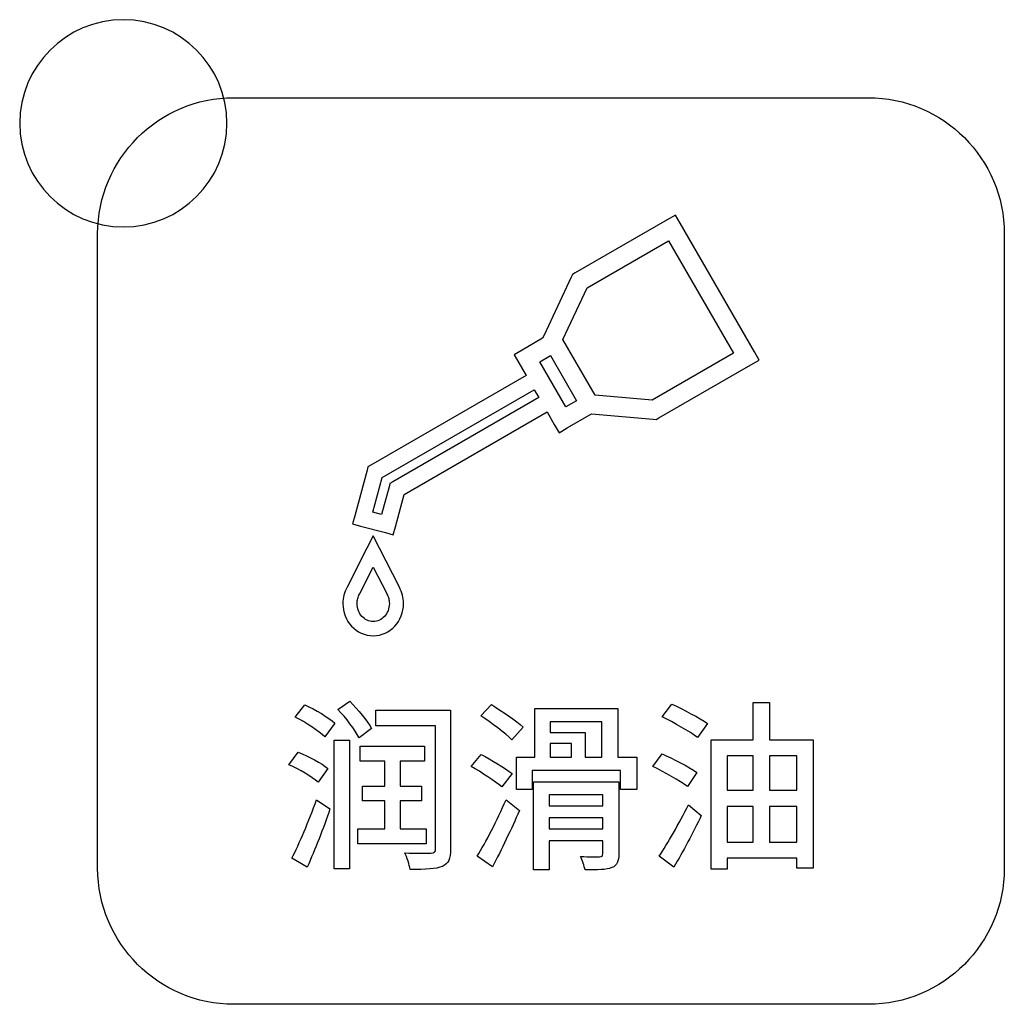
# Model space of a CAD drawing. Header units: millimetres. Extents: x 7099 to 9560, y -2357 to -1635.
# Tile 11 of 85: x 7365 to 7384, y -2116 to -2097. Entities that reach past the tile are written whole.
import ezdxf

# ---------------------------------------------------------------- set-up
doc = ezdxf.new("R2010")
doc.units = ezdxf.units.MM
doc.header["$LTSCALE"] = 3

msp = doc.modelspace()

# ---------------------------------------------------------------- linework, layer by layer
at = {"linetype": 'Continuous', "lineweight": 30}
for points, knots in [([(7367.177, -2096.566), (7368.282, -2096.566), (7369.177, -2097.461), (7369.177, -2098.566), (7369.177, -2098.566), (7369.177, -2099.67), (7368.282, -2100.566), (7367.177, -2100.566), (7367.177, -2100.566), (7366.073, -2100.566), (7365.177, -2099.67), (7365.177, -2098.566), (7365.177, -2098.566), (7365.177, -2097.461), (7366.073, -2096.566), (7367.177, -2096.566)], [0, 0, 0, 0, 0.2, 0.2, 0.2, 0.2, 0.4, 0.4, 0.4, 0.4, 0.6, 0.6, 0.6, 0.6, 1, 1, 1, 1]), ([(7369.307, -2115.571), (7369.307, -2115.571), (7381.557, -2115.571), (7381.557, -2115.571), (7381.557, -2115.571), (7383.001, -2115.571), (7384.182, -2114.389), (7384.182, -2112.946), (7384.182, -2112.946), (7384.182, -2112.946), (7384.182, -2100.696), (7384.182, -2100.696), (7384.182, -2100.696), (7384.182, -2099.252), (7383.001, -2098.071), (7381.557, -2098.071), (7381.557, -2098.071), (7381.557, -2098.071), (7369.307, -2098.071), (7369.307, -2098.071), (7369.307, -2098.071), (7367.863, -2098.071), (7366.682, -2099.252), (7366.682, -2100.696), (7366.682, -2100.696), (7366.682, -2100.696), (7366.682, -2112.946), (7366.682, -2112.946), (7366.682, -2112.946), (7366.682, -2114.389), (7367.863, -2115.571), (7369.307, -2115.571)], [0, 0, 0, 0, 0.111111, 0.111111, 0.111111, 0.111111, 0.222222, 0.222222, 0.222222, 0.222222, 0.333333, 0.333333, 0.333333, 0.333333, 0.444444, 0.444444, 0.444444, 0.444444, 0.555556, 0.555556, 0.555556, 0.555556, 0.666667, 0.666667, 0.666667, 0.666667, 0.777778, 0.777778, 0.777778, 0.777778, 1, 1, 1, 1]), ([(7377.407, -2104.277), (7377.407, -2104.277), (7376.214, -2104.175), (7376.214, -2104.175), (7376.214, -2104.175), (7376.214, -2104.175), (7375.744, -2104.446), (7375.744, -2104.446), (7375.744, -2104.446), (7375.744, -2104.446), (7375.587, -2104.537), (7375.587, -2104.537), (7375.587, -2104.537), (7375.587, -2104.537), (7375.496, -2104.379), (7375.496, -2104.379), (7375.496, -2104.379), (7375.496, -2104.379), (7375.356, -2104.137), (7375.356, -2104.137), (7375.356, -2104.137), (7375.356, -2104.137), (7372.597, -2105.73), (7372.597, -2105.73), (7372.597, -2105.73), (7372.597, -2105.73), (7372.43, -2106.354), (7372.43, -2106.354), (7372.43, -2106.354), (7372.43, -2106.354), (7372.388, -2106.508), (7372.388, -2106.508), (7372.388, -2106.508), (7372.388, -2106.508), (7372.235, -2106.467), (7372.235, -2106.467), (7372.235, -2106.467), (7372.235, -2106.467), (7371.758, -2106.339), (7371.758, -2106.339), (7371.758, -2106.339), (7371.758, -2106.339), (7371.604, -2106.298), (7371.604, -2106.298), (7371.604, -2106.298), (7371.604, -2106.298), (7371.645, -2106.144), (7371.645, -2106.144), (7371.645, -2106.144), (7371.645, -2106.144), (7371.882, -2105.259), (7371.882, -2105.259), (7371.882, -2105.259), (7371.882, -2105.259), (7371.899, -2105.195), (7371.899, -2105.195), (7371.899, -2105.195), (7371.899, -2105.195), (7371.956, -2105.162), (7371.956, -2105.162), (7371.956, -2105.162), (7371.956, -2105.162), (7374.95, -2103.434), (7374.95, -2103.434), (7374.95, -2103.434), (7374.95, -2103.434), (7374.81, -2103.191), (7374.81, -2103.191), (7374.81, -2103.191), (7374.81, -2103.191), (7374.719, -2103.034), (7374.719, -2103.034), (7374.719, -2103.034), (7374.719, -2103.034), (7374.877, -2102.943), (7374.877, -2102.943), (7374.877, -2102.943), (7374.877, -2102.943), (7375.27, -2102.716), (7375.27, -2102.716), (7375.27, -2102.716), (7375.27, -2102.716), (7375.292, -2102.67), (7375.292, -2102.67), (7375.292, -2102.67), (7375.292, -2102.67), (7375.824, -2101.535), (7375.824, -2101.535), (7375.824, -2101.535), (7375.824, -2101.535), (7375.848, -2101.483), (7375.848, -2101.483), (7375.848, -2101.483), (7375.848, -2101.483), (7375.897, -2101.454), (7375.897, -2101.454), (7375.897, -2101.454), (7375.897, -2101.454), (7377.676, -2100.428), (7377.676, -2100.428), (7377.676, -2100.428), (7377.676, -2100.428), (7377.833, -2100.337), (7377.833, -2100.337), (7377.833, -2100.337), (7377.833, -2100.337), (7377.925, -2100.495), (7377.925, -2100.495), (7377.925, -2100.495), (7377.925, -2100.495), (7379.358, -2102.978), (7379.358, -2102.978), (7379.358, -2102.978), (7379.358, -2102.978), (7379.449, -2103.135), (7379.449, -2103.135), (7379.449, -2103.135), (7379.449, -2103.135), (7379.291, -2103.226), (7379.291, -2103.226), (7379.291, -2103.226), (7379.291, -2103.226), (7377.513, -2104.253), (7377.513, -2104.253), (7377.513, -2104.253), (7377.513, -2104.253), (7377.463, -2104.282), (7377.463, -2104.282), (7377.463, -2104.282), (7377.463, -2104.282), (7377.407, -2104.277), (7377.407, -2104.277)], [0, 0, 0, 0, 0.029412, 0.029412, 0.029412, 0.029412, 0.058824, 0.058824, 0.058824, 0.058824, 0.088235, 0.088235, 0.088235, 0.088235, 0.117647, 0.117647, 0.117647, 0.117647, 0.147059, 0.147059, 0.147059, 0.147059, 0.176471, 0.176471, 0.176471, 0.176471, 0.205882, 0.205882, 0.205882, 0.205882, 0.235294, 0.235294, 0.235294, 0.235294, 0.264706, 0.264706, 0.264706, 0.264706, 0.294118, 0.294118, 0.294118, 0.294118, 0.323529, 0.323529, 0.323529, 0.323529, 0.352941, 0.352941, 0.352941, 0.352941, 0.382353, 0.382353, 0.382353, 0.382353, 0.411765, 0.411765, 0.411765, 0.411765, 0.441176, 0.441176, 0.441176, 0.441176, 0.470588, 0.470588, 0.470588, 0.470588, 0.5, 0.5, 0.5, 0.5, 0.529412, 0.529412, 0.529412, 0.529412, 0.558824, 0.558824, 0.558824, 0.558824, 0.588235, 0.588235, 0.588235, 0.588235, 0.617647, 0.617647, 0.617647, 0.617647, 0.647059, 0.647059, 0.647059, 0.647059, 0.676471, 0.676471, 0.676471, 0.676471, 0.705882, 0.705882, 0.705882, 0.705882, 0.735294, 0.735294, 0.735294, 0.735294, 0.764706, 0.764706, 0.764706, 0.764706, 0.794118, 0.794118, 0.794118, 0.794118, 0.823529, 0.823529, 0.823529, 0.823529, 0.852941, 0.852941, 0.852941, 0.852941, 0.882353, 0.882353, 0.882353, 0.882353, 0.911765, 0.911765, 0.911765, 0.911765, 0.941176, 0.941176, 0.941176, 0.941176, 1, 1, 1, 1]), ([(7376.283, -2103.815), (7376.283, -2103.815), (7377.382, -2103.909), (7377.382, -2103.909), (7377.382, -2103.909), (7377.382, -2103.909), (7378.952, -2103.002), (7378.952, -2103.002), (7378.952, -2103.002), (7378.952, -2103.002), (7377.7, -2100.834), (7377.7, -2100.834), (7377.7, -2100.834), (7377.7, -2100.834), (7376.129, -2101.741), (7376.129, -2101.741), (7376.129, -2101.741), (7376.129, -2101.741), (7375.662, -2102.738), (7375.662, -2102.738), (7375.662, -2102.738), (7375.662, -2102.738), (7376.283, -2103.815), (7376.283, -2103.815)], [0, 0, 0, 0, 0.142857, 0.142857, 0.142857, 0.142857, 0.285714, 0.285714, 0.285714, 0.285714, 0.428571, 0.428571, 0.428571, 0.428571, 0.571429, 0.571429, 0.571429, 0.571429, 0.714286, 0.714286, 0.714286, 0.714286, 1, 1, 1, 1]), ([(7375.925, -2103.922), (7375.925, -2103.922), (7375.421, -2103.049), (7375.421, -2103.049), (7375.421, -2103.049), (7375.421, -2103.049), (7375.216, -2103.167), (7375.216, -2103.167), (7375.216, -2103.167), (7375.216, -2103.167), (7375.72, -2104.04), (7375.72, -2104.04), (7375.72, -2104.04), (7375.72, -2104.04), (7375.925, -2103.922), (7375.925, -2103.922)], [0, 0, 0, 0, 0.2, 0.2, 0.2, 0.2, 0.4, 0.4, 0.4, 0.4, 0.6, 0.6, 0.6, 0.6, 1, 1, 1, 1]), ([(7375.197, -2103.861), (7375.197, -2103.861), (7375.11, -2103.71), (7375.11, -2103.71), (7375.11, -2103.71), (7375.11, -2103.71), (7372.173, -2105.405), (7372.173, -2105.405), (7372.173, -2105.405), (7372.173, -2105.405), (7371.995, -2106.072), (7371.995, -2106.072), (7371.995, -2106.072), (7371.995, -2106.072), (7372.163, -2106.117), (7372.163, -2106.117), (7372.163, -2106.117), (7372.163, -2106.117), (7372.306, -2105.584), (7372.306, -2105.584), (7372.306, -2105.584), (7372.306, -2105.584), (7372.323, -2105.521), (7372.323, -2105.521), (7372.323, -2105.521), (7372.323, -2105.521), (7372.381, -2105.487), (7372.381, -2105.487), (7372.381, -2105.487), (7372.381, -2105.487), (7375.197, -2103.861), (7375.197, -2103.861)], [0, 0, 0, 0, 0.111111, 0.111111, 0.111111, 0.111111, 0.222222, 0.222222, 0.222222, 0.222222, 0.333333, 0.333333, 0.333333, 0.333333, 0.444444, 0.444444, 0.444444, 0.444444, 0.555556, 0.555556, 0.555556, 0.555556, 0.666667, 0.666667, 0.666667, 0.666667, 0.777778, 0.777778, 0.777778, 0.777778, 1, 1, 1, 1]), ([(7372.506, -2107.52), (7372.531, -2107.567), (7372.552, -2107.618), (7372.565, -2107.672), (7372.565, -2107.672), (7372.579, -2107.724), (7372.586, -2107.778), (7372.586, -2107.834), (7372.586, -2107.834), (7372.586, -2108.004), (7372.522, -2108.158), (7372.418, -2108.27), (7372.418, -2108.27), (7372.312, -2108.385), (7372.164, -2108.457), (7372.001, -2108.457), (7372.001, -2108.457), (7371.837, -2108.457), (7371.689, -2108.385), (7371.583, -2108.27), (7371.583, -2108.27), (7371.48, -2108.158), (7371.415, -2108.004), (7371.415, -2107.834), (7371.415, -2107.834), (7371.415, -2107.778), (7371.423, -2107.724), (7371.436, -2107.672), (7371.436, -2107.672), (7371.436, -2107.672), (7371.436, -2107.672), (7371.436, -2107.672), (7371.436, -2107.672), (7371.449, -2107.618), (7371.47, -2107.567), (7371.496, -2107.52), (7371.496, -2107.52), (7371.496, -2107.52), (7371.496, -2107.52), (7371.496, -2107.52), (7371.496, -2107.52), (7371.496, -2107.52), (7371.496, -2107.52), (7371.496, -2107.52), (7371.496, -2107.52), (7371.496, -2107.52), (7371.879, -2106.767), (7371.879, -2106.767), (7371.879, -2106.767), (7371.879, -2106.767), (7372, -2106.528), (7372, -2106.528), (7372, -2106.528), (7372, -2106.528), (7372.123, -2106.767), (7372.123, -2106.767), (7372.123, -2106.767), (7372.123, -2106.767), (7372.506, -2107.52), (7372.506, -2107.52), (7372.506, -2107.52), (7372.506, -2107.52), (7372.505, -2107.52), (7372.505, -2107.52), (7372.505, -2107.52), (7372.505, -2107.52), (7372.506, -2107.52), (7372.506, -2107.52)], [0, 0, 0, 0, 0.055556, 0.055556, 0.055556, 0.055556, 0.111111, 0.111111, 0.111111, 0.111111, 0.166667, 0.166667, 0.166667, 0.166667, 0.222222, 0.222222, 0.222222, 0.222222, 0.277778, 0.277778, 0.277778, 0.277778, 0.333333, 0.333333, 0.333333, 0.333333, 0.388889, 0.388889, 0.388889, 0.388889, 0.444444, 0.444444, 0.444444, 0.444444, 0.5, 0.5, 0.5, 0.5, 0.555556, 0.555556, 0.555556, 0.555556, 0.611111, 0.611111, 0.611111, 0.611111, 0.666667, 0.666667, 0.666667, 0.666667, 0.722222, 0.722222, 0.722222, 0.722222, 0.777778, 0.777778, 0.777778, 0.777778, 0.833333, 0.833333, 0.833333, 0.833333, 0.888889, 0.888889, 0.888889, 0.888889, 1, 1, 1, 1]), ([(7372.266, -2107.651), (7372.266, -2107.651), (7372.264, -2107.647), (7372.264, -2107.647), (7372.264, -2107.647), (7372.264, -2107.647), (7372.262, -2107.644), (7372.262, -2107.644), (7372.262, -2107.644), (7372.262, -2107.644), (7372.001, -2107.131), (7372.001, -2107.131), (7372.001, -2107.131), (7372.001, -2107.131), (7371.74, -2107.644), (7371.74, -2107.644), (7371.74, -2107.644), (7371.74, -2107.644), (7371.737, -2107.647), (7371.737, -2107.647), (7371.737, -2107.647), (7371.737, -2107.647), (7371.735, -2107.651), (7371.735, -2107.651), (7371.735, -2107.651), (7371.735, -2107.651), (7371.735, -2107.651), (7371.735, -2107.651), (7371.735, -2107.651), (7371.721, -2107.678), (7371.709, -2107.708), (7371.701, -2107.739), (7371.701, -2107.739), (7371.701, -2107.739), (7371.701, -2107.739), (7371.701, -2107.739), (7371.701, -2107.739), (7371.693, -2107.769), (7371.689, -2107.801), (7371.689, -2107.834), (7371.689, -2107.834), (7371.689, -2107.933), (7371.726, -2108.022), (7371.784, -2108.085), (7371.784, -2108.085), (7371.84, -2108.145), (7371.917, -2108.183), (7372.001, -2108.183), (7372.001, -2108.183), (7372.085, -2108.183), (7372.161, -2108.145), (7372.217, -2108.085), (7372.217, -2108.085), (7372.276, -2108.022), (7372.312, -2107.933), (7372.312, -2107.834), (7372.312, -2107.834), (7372.312, -2107.8), (7372.308, -2107.768), (7372.3, -2107.738), (7372.3, -2107.738), (7372.292, -2107.708), (7372.281, -2107.678), (7372.266, -2107.651), (7372.266, -2107.651), (7372.266, -2107.651), (7372.266, -2107.651), (7372.266, -2107.651)], [0, 0, 0, 0, 0.055556, 0.055556, 0.055556, 0.055556, 0.111111, 0.111111, 0.111111, 0.111111, 0.166667, 0.166667, 0.166667, 0.166667, 0.222222, 0.222222, 0.222222, 0.222222, 0.277778, 0.277778, 0.277778, 0.277778, 0.333333, 0.333333, 0.333333, 0.333333, 0.388889, 0.388889, 0.388889, 0.388889, 0.444444, 0.444444, 0.444444, 0.444444, 0.5, 0.5, 0.5, 0.5, 0.555556, 0.555556, 0.555556, 0.555556, 0.611111, 0.611111, 0.611111, 0.611111, 0.666667, 0.666667, 0.666667, 0.666667, 0.722222, 0.722222, 0.722222, 0.722222, 0.777778, 0.777778, 0.777778, 0.777778, 0.833333, 0.833333, 0.833333, 0.833333, 0.888889, 0.888889, 0.888889, 0.888889, 1, 1, 1, 1]), ([(7371.97, -2110.248), (7371.885, -2110.096), (7371.702, -2109.878), (7371.547, -2109.722), (7371.547, -2109.722), (7371.547, -2109.722), (7371.321, -2109.878), (7371.321, -2109.878), (7371.321, -2109.878), (7371.473, -2110.04), (7371.649, -2110.273), (7371.727, -2110.424), (7371.727, -2110.424), (7371.727, -2110.424), (7371.97, -2110.248), (7371.97, -2110.248)], [0, 0, 0, 0, 0.2, 0.2, 0.2, 0.2, 0.4, 0.4, 0.4, 0.4, 0.6, 0.6, 0.6, 0.6, 1, 1, 1, 1]), ([(7371.261, -2110.146), (7371.137, -2110.029), (7370.883, -2109.881), (7370.682, -2109.793), (7370.682, -2109.793), (7370.682, -2109.793), (7370.495, -2110.029), (7370.495, -2110.029), (7370.495, -2110.029), (7370.7, -2110.128), (7370.95, -2110.294), (7371.067, -2110.41), (7371.067, -2110.41), (7371.067, -2110.41), (7371.261, -2110.146), (7371.261, -2110.146)], [0, 0, 0, 0, 0.2, 0.2, 0.2, 0.2, 0.4, 0.4, 0.4, 0.4, 0.6, 0.6, 0.6, 0.6, 1, 1, 1, 1]), ([(7373.494, -2109.892), (7373.494, -2109.892), (7372.051, -2109.892), (7372.051, -2109.892), (7372.051, -2109.892), (7372.051, -2109.892), (7372.051, -2110.195), (7372.051, -2110.195), (7372.051, -2110.195), (7372.051, -2110.195), (7373.205, -2110.195), (7373.205, -2110.195), (7373.205, -2110.195), (7373.205, -2110.195), (7373.205, -2112.566), (7373.205, -2112.566), (7373.205, -2112.566), (7373.205, -2112.629), (7373.183, -2112.65), (7373.12, -2112.654), (7373.12, -2112.654), (7373.053, -2112.657), (7372.827, -2112.657), (7372.608, -2112.647), (7372.608, -2112.647), (7372.654, -2112.732), (7372.7, -2112.88), (7372.714, -2112.968), (7372.714, -2112.968), (7373.018, -2112.968), (7373.215, -2112.961), (7373.335, -2112.908), (7373.335, -2112.908), (7373.455, -2112.859), (7373.494, -2112.76), (7373.494, -2112.569), (7373.494, -2112.569), (7373.494, -2112.569), (7373.494, -2109.892), (7373.494, -2109.892)], [0, 0, 0, 0, 0.090909, 0.090909, 0.090909, 0.090909, 0.181818, 0.181818, 0.181818, 0.181818, 0.272727, 0.272727, 0.272727, 0.272727, 0.363636, 0.363636, 0.363636, 0.363636, 0.454545, 0.454545, 0.454545, 0.454545, 0.545455, 0.545455, 0.545455, 0.545455, 0.636364, 0.636364, 0.636364, 0.636364, 0.727273, 0.727273, 0.727273, 0.727273, 0.818182, 0.818182, 0.818182, 0.818182, 1, 1, 1, 1]), ([(7374.896, -2110.22), (7374.758, -2110.096), (7374.483, -2109.913), (7374.282, -2109.786), (7374.282, -2109.786), (7374.282, -2109.786), (7374.078, -2110.001), (7374.078, -2110.001), (7374.078, -2110.001), (7374.279, -2110.139), (7374.55, -2110.336), (7374.677, -2110.463), (7374.677, -2110.463), (7374.677, -2110.463), (7374.896, -2110.22), (7374.896, -2110.22)], [0, 0, 0, 0, 0.2, 0.2, 0.2, 0.2, 0.4, 0.4, 0.4, 0.4, 0.6, 0.6, 0.6, 0.6, 1, 1, 1, 1]), ([(7376.723, -2110.802), (7376.723, -2110.802), (7376.723, -2109.86), (7376.723, -2109.86), (7376.723, -2109.86), (7376.723, -2109.86), (7375.118, -2109.86), (7375.118, -2109.86), (7375.118, -2109.86), (7375.118, -2109.86), (7375.118, -2110.802), (7375.118, -2110.802), (7375.118, -2110.802), (7375.118, -2110.802), (7374.769, -2110.802), (7374.769, -2110.802), (7374.769, -2110.802), (7374.769, -2110.802), (7374.769, -2111.423), (7374.769, -2111.423), (7374.769, -2111.423), (7374.769, -2111.423), (7375.069, -2111.423), (7375.069, -2111.423), (7375.069, -2111.423), (7375.069, -2111.423), (7375.069, -2111.059), (7375.069, -2111.059), (7375.069, -2111.059), (7375.069, -2111.059), (7376.773, -2111.059), (7376.773, -2111.059), (7376.773, -2111.059), (7376.773, -2111.059), (7376.773, -2111.423), (7376.773, -2111.423), (7376.773, -2111.423), (7376.773, -2111.423), (7377.087, -2111.423), (7377.087, -2111.423), (7377.087, -2111.423), (7377.087, -2111.423), (7377.087, -2110.802), (7377.087, -2110.802), (7377.087, -2110.802), (7377.087, -2110.802), (7376.723, -2110.802), (7376.723, -2110.802)], [0, 0, 0, 0, 0.076923, 0.076923, 0.076923, 0.076923, 0.153846, 0.153846, 0.153846, 0.153846, 0.230769, 0.230769, 0.230769, 0.230769, 0.307692, 0.307692, 0.307692, 0.307692, 0.384615, 0.384615, 0.384615, 0.384615, 0.461538, 0.461538, 0.461538, 0.461538, 0.538462, 0.538462, 0.538462, 0.538462, 0.615385, 0.615385, 0.615385, 0.615385, 0.692308, 0.692308, 0.692308, 0.692308, 0.769231, 0.769231, 0.769231, 0.769231, 0.846154, 0.846154, 0.846154, 0.846154, 1, 1, 1, 1]), ([(7377.579, -2110.022), (7377.804, -2110.132), (7378.111, -2110.308), (7378.259, -2110.421), (7378.259, -2110.421), (7378.259, -2110.421), (7378.45, -2110.153), (7378.45, -2110.153), (7378.45, -2110.153), (7378.298, -2110.04), (7377.988, -2109.878), (7377.765, -2109.779), (7377.765, -2109.779), (7377.765, -2109.779), (7377.579, -2110.022), (7377.579, -2110.022)], [0, 0, 0, 0, 0.2, 0.2, 0.2, 0.2, 0.4, 0.4, 0.4, 0.4, 0.6, 0.6, 0.6, 0.6, 1, 1, 1, 1]), ([(7379.653, -2110.463), (7379.653, -2110.463), (7379.653, -2109.744), (7379.653, -2109.744), (7379.653, -2109.744), (7379.653, -2109.744), (7379.332, -2109.744), (7379.332, -2109.744), (7379.332, -2109.744), (7379.332, -2109.744), (7379.332, -2110.463), (7379.332, -2110.463), (7379.332, -2110.463), (7379.332, -2110.463), (7378.524, -2110.463), (7378.524, -2110.463), (7378.524, -2110.463), (7378.524, -2110.463), (7378.524, -2112.961), (7378.524, -2112.961), (7378.524, -2112.961), (7378.524, -2112.961), (7378.831, -2112.961), (7378.831, -2112.961), (7378.831, -2112.961), (7378.831, -2112.961), (7378.831, -2112.753), (7378.831, -2112.753), (7378.831, -2112.753), (7378.831, -2112.753), (7380.175, -2112.753), (7380.175, -2112.753), (7380.175, -2112.753), (7380.175, -2112.753), (7380.175, -2112.94), (7380.175, -2112.94), (7380.175, -2112.94), (7380.175, -2112.94), (7380.492, -2112.94), (7380.492, -2112.94), (7380.492, -2112.94), (7380.492, -2112.94), (7380.492, -2110.463), (7380.492, -2110.463), (7380.492, -2110.463), (7380.492, -2110.463), (7379.653, -2110.463), (7379.653, -2110.463)], [0, 0, 0, 0, 0.076923, 0.076923, 0.076923, 0.076923, 0.153846, 0.153846, 0.153846, 0.153846, 0.230769, 0.230769, 0.230769, 0.230769, 0.307692, 0.307692, 0.307692, 0.307692, 0.384615, 0.384615, 0.384615, 0.384615, 0.461538, 0.461538, 0.461538, 0.461538, 0.538462, 0.538462, 0.538462, 0.538462, 0.615385, 0.615385, 0.615385, 0.615385, 0.692308, 0.692308, 0.692308, 0.692308, 0.769231, 0.769231, 0.769231, 0.769231, 0.846154, 0.846154, 0.846154, 0.846154, 1, 1, 1, 1]), ([(7376.416, -2110.118), (7376.416, -2110.118), (7376.416, -2110.802), (7376.416, -2110.802), (7376.416, -2110.802), (7376.416, -2110.802), (7376.095, -2110.802), (7376.095, -2110.802), (7376.095, -2110.802), (7376.095, -2110.802), (7376.095, -2110.322), (7376.095, -2110.322), (7376.095, -2110.322), (7376.095, -2110.322), (7375.415, -2110.322), (7375.415, -2110.322), (7375.415, -2110.322), (7375.415, -2110.322), (7375.415, -2110.118), (7375.415, -2110.118), (7375.415, -2110.118), (7375.415, -2110.118), (7376.416, -2110.118), (7376.416, -2110.118)], [0, 0, 0, 0, 0.142857, 0.142857, 0.142857, 0.142857, 0.285714, 0.285714, 0.285714, 0.285714, 0.428571, 0.428571, 0.428571, 0.428571, 0.571429, 0.571429, 0.571429, 0.571429, 0.714286, 0.714286, 0.714286, 0.714286, 1, 1, 1, 1]), ([(7371.247, -2112.954), (7371.247, -2112.954), (7371.54, -2112.954), (7371.54, -2112.954), (7371.54, -2112.954), (7371.54, -2112.954), (7371.54, -2110.47), (7371.54, -2110.47), (7371.54, -2110.47), (7371.54, -2110.47), (7371.247, -2110.47), (7371.247, -2110.47), (7371.247, -2110.47), (7371.247, -2110.47), (7371.247, -2112.954), (7371.247, -2112.954)], [0, 0, 0, 0, 0.2, 0.2, 0.2, 0.2, 0.4, 0.4, 0.4, 0.4, 0.6, 0.6, 0.6, 0.6, 1, 1, 1, 1]), ([(7373.025, -2112.185), (7373.025, -2112.185), (7372.524, -2112.185), (7372.524, -2112.185), (7372.524, -2112.185), (7372.524, -2112.185), (7372.524, -2111.641), (7372.524, -2111.641), (7372.524, -2111.641), (7372.524, -2111.641), (7372.933, -2111.641), (7372.933, -2111.641), (7372.933, -2111.641), (7372.933, -2111.641), (7372.933, -2111.359), (7372.933, -2111.359), (7372.933, -2111.359), (7372.933, -2111.359), (7372.524, -2111.359), (7372.524, -2111.359), (7372.524, -2111.359), (7372.524, -2111.359), (7372.524, -2110.876), (7372.524, -2110.876), (7372.524, -2110.876), (7372.524, -2110.876), (7372.989, -2110.876), (7372.989, -2110.876), (7372.989, -2110.876), (7372.989, -2110.876), (7372.989, -2110.59), (7372.989, -2110.59), (7372.989, -2110.59), (7372.989, -2110.59), (7371.748, -2110.59), (7371.748, -2110.59), (7371.748, -2110.59), (7371.748, -2110.59), (7371.748, -2110.876), (7371.748, -2110.876), (7371.748, -2110.876), (7371.748, -2110.876), (7372.227, -2110.876), (7372.227, -2110.876), (7372.227, -2110.876), (7372.227, -2110.876), (7372.227, -2111.359), (7372.227, -2111.359), (7372.227, -2111.359), (7372.227, -2111.359), (7371.797, -2111.359), (7371.797, -2111.359), (7371.797, -2111.359), (7371.797, -2111.359), (7371.797, -2111.641), (7371.797, -2111.641), (7371.797, -2111.641), (7371.797, -2111.641), (7372.227, -2111.641), (7372.227, -2111.641), (7372.227, -2111.641), (7372.227, -2111.641), (7372.227, -2112.185), (7372.227, -2112.185), (7372.227, -2112.185), (7372.227, -2112.185), (7371.702, -2112.185), (7371.702, -2112.185), (7371.702, -2112.185), (7371.702, -2112.185), (7371.702, -2112.47), (7371.702, -2112.47), (7371.702, -2112.47), (7371.702, -2112.47), (7373.025, -2112.47), (7373.025, -2112.47), (7373.025, -2112.47), (7373.025, -2112.47), (7373.025, -2112.185), (7373.025, -2112.185)], [0, 0, 0, 0, 0.047619, 0.047619, 0.047619, 0.047619, 0.095238, 0.095238, 0.095238, 0.095238, 0.142857, 0.142857, 0.142857, 0.142857, 0.190476, 0.190476, 0.190476, 0.190476, 0.238095, 0.238095, 0.238095, 0.238095, 0.285714, 0.285714, 0.285714, 0.285714, 0.333333, 0.333333, 0.333333, 0.333333, 0.380952, 0.380952, 0.380952, 0.380952, 0.428571, 0.428571, 0.428571, 0.428571, 0.47619, 0.47619, 0.47619, 0.47619, 0.52381, 0.52381, 0.52381, 0.52381, 0.571429, 0.571429, 0.571429, 0.571429, 0.619048, 0.619048, 0.619048, 0.619048, 0.666667, 0.666667, 0.666667, 0.666667, 0.714286, 0.714286, 0.714286, 0.714286, 0.761905, 0.761905, 0.761905, 0.761905, 0.809524, 0.809524, 0.809524, 0.809524, 0.857143, 0.857143, 0.857143, 0.857143, 0.904762, 0.904762, 0.904762, 0.904762, 1, 1, 1, 1]), ([(7375.415, -2110.534), (7375.415, -2110.534), (7375.827, -2110.534), (7375.827, -2110.534), (7375.827, -2110.534), (7375.827, -2110.534), (7375.827, -2110.802), (7375.827, -2110.802), (7375.827, -2110.802), (7375.827, -2110.802), (7375.415, -2110.802), (7375.415, -2110.802), (7375.415, -2110.802), (7375.415, -2110.802), (7375.415, -2110.534), (7375.415, -2110.534)], [0, 0, 0, 0, 0.2, 0.2, 0.2, 0.2, 0.4, 0.4, 0.4, 0.4, 0.6, 0.6, 0.6, 0.6, 1, 1, 1, 1]), ([(7371.127, -2111.021), (7371.003, -2110.915), (7370.753, -2110.784), (7370.555, -2110.707), (7370.555, -2110.707), (7370.555, -2110.707), (7370.372, -2110.947), (7370.372, -2110.947), (7370.372, -2110.947), (7370.573, -2111.035), (7370.816, -2111.179), (7370.936, -2111.285), (7370.936, -2111.285), (7370.936, -2111.285), (7371.127, -2111.021), (7371.127, -2111.021)], [0, 0, 0, 0, 0.2, 0.2, 0.2, 0.2, 0.4, 0.4, 0.4, 0.4, 0.6, 0.6, 0.6, 0.6, 1, 1, 1, 1]), ([(7374.681, -2111.116), (7374.543, -2111.01), (7374.275, -2110.851), (7374.085, -2110.749), (7374.085, -2110.749), (7374.085, -2110.749), (7373.894, -2110.978), (7373.894, -2110.978), (7373.894, -2110.978), (7374.088, -2111.095), (7374.353, -2111.264), (7374.483, -2111.37), (7374.483, -2111.37), (7374.483, -2111.37), (7374.681, -2111.116), (7374.681, -2111.116)], [0, 0, 0, 0, 0.2, 0.2, 0.2, 0.2, 0.4, 0.4, 0.4, 0.4, 0.6, 0.6, 0.6, 0.6, 1, 1, 1, 1]), ([(7378.249, -2111.095), (7378.094, -2110.985), (7377.787, -2110.83), (7377.575, -2110.735), (7377.575, -2110.735), (7377.575, -2110.735), (7377.399, -2110.978), (7377.399, -2110.978), (7377.399, -2110.978), (7377.617, -2111.088), (7377.917, -2111.257), (7378.065, -2111.366), (7378.065, -2111.366), (7378.065, -2111.366), (7378.249, -2111.095), (7378.249, -2111.095)], [0, 0, 0, 0, 0.2, 0.2, 0.2, 0.2, 0.4, 0.4, 0.4, 0.4, 0.6, 0.6, 0.6, 0.6, 1, 1, 1, 1]), ([(7379.332, -2110.777), (7379.332, -2110.777), (7379.332, -2111.44), (7379.332, -2111.44), (7379.332, -2111.44), (7379.332, -2111.44), (7378.831, -2111.44), (7378.831, -2111.44), (7378.831, -2111.44), (7378.831, -2111.44), (7378.831, -2110.777), (7378.831, -2110.777), (7378.831, -2110.777), (7378.831, -2110.777), (7379.332, -2110.777), (7379.332, -2110.777)], [0, 0, 0, 0, 0.2, 0.2, 0.2, 0.2, 0.4, 0.4, 0.4, 0.4, 0.6, 0.6, 0.6, 0.6, 1, 1, 1, 1]), ([(7380.175, -2110.777), (7380.175, -2110.777), (7380.175, -2111.44), (7380.175, -2111.44), (7380.175, -2111.44), (7380.175, -2111.44), (7379.653, -2111.44), (7379.653, -2111.44), (7379.653, -2111.44), (7379.653, -2111.44), (7379.653, -2110.777), (7379.653, -2110.777), (7379.653, -2110.777), (7379.653, -2110.777), (7380.175, -2110.777), (7380.175, -2110.777)], [0, 0, 0, 0, 0.2, 0.2, 0.2, 0.2, 0.4, 0.4, 0.4, 0.4, 0.6, 0.6, 0.6, 0.6, 1, 1, 1, 1]), ([(7376.741, -2111.275), (7376.741, -2111.275), (7375.097, -2111.275), (7375.097, -2111.275), (7375.097, -2111.275), (7375.097, -2111.275), (7375.097, -2112.975), (7375.097, -2112.975), (7375.097, -2112.975), (7375.097, -2112.975), (7375.4, -2112.975), (7375.4, -2112.975), (7375.4, -2112.975), (7375.4, -2112.975), (7375.4, -2112.414), (7375.4, -2112.414), (7375.4, -2112.414), (7375.4, -2112.414), (7376.43, -2112.414), (7376.43, -2112.414), (7376.43, -2112.414), (7376.43, -2112.414), (7376.43, -2112.665), (7376.43, -2112.665), (7376.43, -2112.665), (7376.43, -2112.707), (7376.416, -2112.721), (7376.371, -2112.721), (7376.371, -2112.721), (7376.321, -2112.724), (7376.162, -2112.724), (7376.004, -2112.717), (7376.004, -2112.717), (7376.035, -2112.788), (7376.074, -2112.901), (7376.092, -2112.978), (7376.092, -2112.978), (7376.332, -2112.978), (7376.498, -2112.975), (7376.607, -2112.933), (7376.607, -2112.933), (7376.709, -2112.89), (7376.741, -2112.813), (7376.741, -2112.665), (7376.741, -2112.665), (7376.741, -2112.665), (7376.741, -2111.275), (7376.741, -2111.275)], [0, 0, 0, 0, 0.076923, 0.076923, 0.076923, 0.076923, 0.153846, 0.153846, 0.153846, 0.153846, 0.230769, 0.230769, 0.230769, 0.230769, 0.307692, 0.307692, 0.307692, 0.307692, 0.384615, 0.384615, 0.384615, 0.384615, 0.461538, 0.461538, 0.461538, 0.461538, 0.538462, 0.538462, 0.538462, 0.538462, 0.615385, 0.615385, 0.615385, 0.615385, 0.692308, 0.692308, 0.692308, 0.692308, 0.769231, 0.769231, 0.769231, 0.769231, 0.846154, 0.846154, 0.846154, 0.846154, 1, 1, 1, 1]), ([(7370.728, -2112.922), (7370.876, -2112.59), (7371.042, -2112.171), (7371.166, -2111.8), (7371.166, -2111.8), (7371.166, -2111.8), (7370.905, -2111.627), (7370.905, -2111.627), (7370.905, -2111.627), (7370.763, -2112.03), (7370.569, -2112.478), (7370.432, -2112.749), (7370.432, -2112.749), (7370.432, -2112.749), (7370.728, -2112.922), (7370.728, -2112.922)], [0, 0, 0, 0, 0.2, 0.2, 0.2, 0.2, 0.4, 0.4, 0.4, 0.4, 0.6, 0.6, 0.6, 0.6, 1, 1, 1, 1]), ([(7374.303, -2112.915), (7374.476, -2112.59), (7374.667, -2112.185), (7374.822, -2111.832), (7374.822, -2111.832), (7374.822, -2111.832), (7374.564, -2111.627), (7374.564, -2111.627), (7374.564, -2111.627), (7374.395, -2112.015), (7374.169, -2112.449), (7374.01, -2112.71), (7374.01, -2112.71), (7374.01, -2112.71), (7374.303, -2112.915), (7374.303, -2112.915)], [0, 0, 0, 0, 0.2, 0.2, 0.2, 0.2, 0.4, 0.4, 0.4, 0.4, 0.6, 0.6, 0.6, 0.6, 1, 1, 1, 1]), ([(7376.43, -2111.529), (7376.43, -2111.529), (7376.43, -2111.737), (7376.43, -2111.737), (7376.43, -2111.737), (7376.43, -2111.737), (7375.4, -2111.737), (7375.4, -2111.737), (7375.4, -2111.737), (7375.4, -2111.737), (7375.4, -2111.529), (7375.4, -2111.529), (7375.4, -2111.529), (7375.4, -2111.529), (7376.43, -2111.529), (7376.43, -2111.529)], [0, 0, 0, 0, 0.2, 0.2, 0.2, 0.2, 0.4, 0.4, 0.4, 0.4, 0.6, 0.6, 0.6, 0.6, 1, 1, 1, 1]), ([(7377.801, -2112.922), (7377.981, -2112.626), (7378.178, -2112.255), (7378.333, -2111.927), (7378.333, -2111.927), (7378.333, -2111.927), (7378.086, -2111.719), (7378.086, -2111.719), (7378.086, -2111.719), (7377.907, -2112.075), (7377.681, -2112.474), (7377.519, -2112.71), (7377.519, -2112.71), (7377.519, -2112.71), (7377.801, -2112.922), (7377.801, -2112.922)], [0, 0, 0, 0, 0.2, 0.2, 0.2, 0.2, 0.4, 0.4, 0.4, 0.4, 0.6, 0.6, 0.6, 0.6, 1, 1, 1, 1]), ([(7378.831, -2111.754), (7378.831, -2111.754), (7379.332, -2111.754), (7379.332, -2111.754), (7379.332, -2111.754), (7379.332, -2111.754), (7379.332, -2112.439), (7379.332, -2112.439), (7379.332, -2112.439), (7379.332, -2112.439), (7378.831, -2112.439), (7378.831, -2112.439), (7378.831, -2112.439), (7378.831, -2112.439), (7378.831, -2111.754), (7378.831, -2111.754)], [0, 0, 0, 0, 0.2, 0.2, 0.2, 0.2, 0.4, 0.4, 0.4, 0.4, 0.6, 0.6, 0.6, 0.6, 1, 1, 1, 1]), ([(7379.653, -2112.439), (7379.653, -2112.439), (7379.653, -2111.754), (7379.653, -2111.754), (7379.653, -2111.754), (7379.653, -2111.754), (7380.175, -2111.754), (7380.175, -2111.754), (7380.175, -2111.754), (7380.175, -2111.754), (7380.175, -2112.439), (7380.175, -2112.439), (7380.175, -2112.439), (7380.175, -2112.439), (7379.653, -2112.439), (7379.653, -2112.439)], [0, 0, 0, 0, 0.2, 0.2, 0.2, 0.2, 0.4, 0.4, 0.4, 0.4, 0.6, 0.6, 0.6, 0.6, 1, 1, 1, 1]), ([(7375.4, -2112.181), (7375.4, -2112.181), (7375.4, -2111.97), (7375.4, -2111.97), (7375.4, -2111.97), (7375.4, -2111.97), (7376.43, -2111.97), (7376.43, -2111.97), (7376.43, -2111.97), (7376.43, -2111.97), (7376.43, -2112.181), (7376.43, -2112.181), (7376.43, -2112.181), (7376.43, -2112.181), (7375.4, -2112.181), (7375.4, -2112.181)], [0, 0, 0, 0, 0.2, 0.2, 0.2, 0.2, 0.4, 0.4, 0.4, 0.4, 0.6, 0.6, 0.6, 0.6, 1, 1, 1, 1])]:
    msp.add_open_spline(points, degree=3, knots=knots, dxfattribs=at)

doc.saveas('drawing.dxf')
